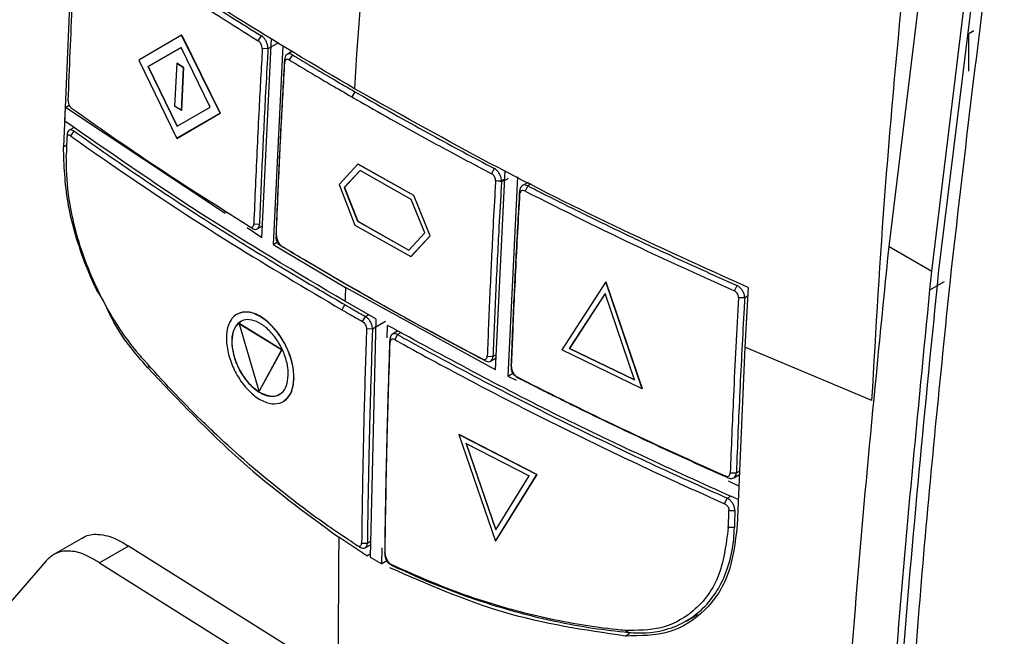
# Model space of a CAD drawing. Extents: x 594 to 1520, y 236 to 1207.
# Tile 60 of 71: x 1316 to 1365, y 997 to 1027. Entities that reach past the tile are written whole.
import ezdxf

# ---------------------------------------------------------------- set-up
doc = ezdxf.new("R2010")
doc.units = 0
doc.header["$LTSCALE"] = 5
doc.layers.get('0').update_dxf_attribs({"linetype": 'CONTINUOUS'})

msp = doc.modelspace()

# ---------------------------------------------------------------- linework, layer by layer
at = {"color": 7, "linetype": 'Continuous'}
for p, q in [((1333.697, 1036.603), (1332.861, 1025.505)), ((1363.531, 1032.59), (1361.294, 1014.37)), ((1358.89, 1015.677), (1360.913, 1032.331)), ((1360.986, 1014.467), (1363.009, 1031.121)), ((1318.861, 1029.281), (1318.489, 1020.55)), ((1362.784, 1026.09), (1363.035, 1026.233)), ((1324.271, 1025.999), (1322.171, 1024.786)), ((1324.279, 1026.004), (1324.271, 1025.999)), ((1326.148, 1022.184), (1324.271, 1025.999)), ((1324.279, 1026.004), (1326.155, 1022.188)), ((1328.022, 1025.722), (1328.178, 1025.969)), ((1328.194, 1016.098), (1328.667, 1025.843)), ((1362.785, 1024.24), (1362.784, 1026.09)), ((1362.784, 1026.09), (1362.808, 1026.076)), ((1324.24, 1025.404), (1322.632, 1024.475)), ((1322.639, 1024.48), (1324.247, 1025.408)), ((1325.672, 1022.487), (1324.24, 1025.404)), ((1328.496, 1025.336), (1328.218, 1025.35)), ((1329.217, 1025.507), (1328.743, 1015.762)), ((1332.861, 1025.505), (1332.834, 1025.081)), ((1322.171, 1024.786), (1324.028, 1020.959)), ((1329.318, 1024.679), (1329.321, 1024.832)), ((1329.695, 1025.218), (1329.436, 1025.068)), ((1329.69, 1025.046), (1329.535, 1024.797)), ((1332.834, 1025.081), (1332.731, 1023.388)), ((1322.639, 1024.48), (1322.632, 1024.475)), ((1322.632, 1024.475), (1324.053, 1021.552)), ((1324.06, 1021.556), (1322.639, 1024.48)), ((1324.029, 1024.635), (1323.927, 1022.535)), ((1324.036, 1024.639), (1324.029, 1024.635)), ((1324.36, 1024.418), (1324.029, 1024.635)), ((1324.036, 1024.639), (1324.367, 1024.422)), ((1324.36, 1024.418), (1324.259, 1022.318)), ((1324.266, 1022.322), (1324.367, 1024.422)), ((1324.367, 1024.422), (1324.36, 1024.418)), ((1332.752, 1023.238), (1332.601, 1022.988)), ((1318.563, 1021.805), (1318.587, 1022.472)), ((1318.587, 1022.472), (1318.769, 1022.577)), ((1326.401, 1017.288), (1318.587, 1022.472)), ((1324.259, 1022.318), (1323.927, 1022.535)), ((1324.053, 1021.552), (1325.672, 1022.487)), ((1324.028, 1020.959), (1326.148, 1022.184)), ((1326.155, 1022.188), (1324.035, 1020.964)), ((1324.266, 1022.322), (1324.259, 1022.318)), ((1326.155, 1022.188), (1326.148, 1022.184)), ((1319.013, 1021.499), (1318.767, 1021.357)), ((1318.669, 1021.131), (1318.653, 1020.966)), ((1324.035, 1020.964), (1324.028, 1020.959)), ((1332.897, 1019.7), (1331.972, 1018.696)), ((1332.904, 1019.704), (1332.897, 1019.7)), ((1335.633, 1018.161), (1332.897, 1019.7)), ((1335.64, 1018.165), (1332.904, 1019.704)), ((1339.432, 1019.233), (1339.574, 1019.485)), ((1332.999, 1019.384), (1332.23, 1018.549)), ((1333.006, 1019.388), (1332.237, 1018.553)), ((1335.507, 1017.973), (1332.999, 1019.384)), ((1339.633, 1009.639), (1340.105, 1019.384)), ((1340.702, 1019.075), (1340.23, 1009.331)), ((1331.972, 1018.696), (1332.751, 1016.717)), ((1332.237, 1018.553), (1332.23, 1018.549)), ((1332.23, 1018.549), (1332.878, 1016.905)), ((1332.237, 1018.553), (1332.885, 1016.909)), ((1339.924, 1018.87), (1339.631, 1018.878)), ((1341.22, 1018.808), (1340.945, 1018.65)), ((1341.216, 1018.637), (1341.074, 1018.381)), ((1335.64, 1018.165), (1335.633, 1018.161)), ((1336.428, 1016.19), (1335.633, 1018.161)), ((1336.435, 1016.195), (1335.64, 1018.165)), ((1340.825, 1018.259), (1340.817, 1018.407)), ((1336.166, 1016.335), (1335.507, 1017.973)), ((1326.374, 1017.402), (1326.517, 1017.312)), ((1328.194, 1016.098), (1327.47, 1016.579)), ((1327.722, 1016.56), (1327.582, 1016.648)), ((1327.801, 1016.777), (1328.08, 1016.767)), ((1327.97, 1016.535), (1328.222, 1016.68)), ((1332.751, 1016.717), (1335.488, 1015.178)), ((1332.885, 1016.909), (1332.878, 1016.905)), ((1332.878, 1016.905), (1335.386, 1015.495)), ((1332.885, 1016.909), (1335.393, 1015.499)), ((1328.904, 1016.263), (1328.901, 1016.105)), ((1335.386, 1015.495), (1336.166, 1016.335)), ((1335.488, 1015.178), (1336.428, 1016.19)), ((1335.495, 1015.182), (1336.435, 1016.195)), ((1336.435, 1016.195), (1336.428, 1016.19)), ((1328.743, 1015.762), (1328.998, 1015.909)), ((1328.743, 1015.762), (1332.288, 1013.661)), ((1329.095, 1015.723), (1329.233, 1015.636)), ((1358.89, 1015.677), (1360.986, 1014.466)), ((1335.495, 1015.182), (1335.488, 1015.178)), ((1360.888, 1013.551), (1360.986, 1014.467)), ((1332.295, 1013.828), (1332.16, 1013.913)), ((1345.028, 1013.938), (1342.869, 1010.61)), ((1345.035, 1013.942), (1345.028, 1013.938)), ((1346.799, 1008.715), (1345.028, 1013.938)), ((1345.035, 1013.942), (1346.806, 1008.719)), ((1351.316, 1013.505), (1351.446, 1013.766)), ((1360.888, 1013.551), (1361.605, 1013.961)), ((1339.633, 1009.639), (1332.288, 1013.661)), ((1344.998, 1013.374), (1343.25, 1010.678)), ((1343.257, 1010.682), (1345.005, 1013.378)), ((1346.431, 1009.144), (1344.998, 1013.374)), ((1351.985, 1013.669), (1351.823, 1010.755)), ((1332.257, 1012.827), (1332.11, 1012.578)), ((1333.771, 1012.133), (1332.263, 1012.994)), ((1351.822, 1013.167), (1351.522, 1013.168)), ((1326.981, 1012.362), (1326.973, 1012.358)), ((1333.119, 1012.003), (1333.263, 1012.248)), ((1327.114, 1011.884), (1327.107, 1011.88)), ((1328.064, 1008.595), (1327.107, 1011.88)), ((1329.159, 1010.615), (1327.107, 1011.88)), ((1329.166, 1010.62), (1327.114, 1011.884)), ((1333.771, 1012.133), (1333.497, 1000.48)), ((1334.33, 1011.211), (1334.344, 1011.811)), ((1333.609, 1011.632), (1333.32, 1011.638)), ((1334.856, 1011.54), (1334.582, 1011.382)), ((1334.837, 1011.361), (1334.697, 1011.118)), ((1334.473, 1010.989), (1334.471, 1011.149)), ((1329.159, 1010.615), (1328.064, 1008.595)), ((1329.166, 1010.62), (1328.071, 1008.599)), ((1329.166, 1010.62), (1329.159, 1010.615)), ((1346.799, 1008.715), (1342.869, 1010.61)), ((1343.257, 1010.682), (1343.25, 1010.678)), ((1346.431, 1009.144), (1343.25, 1010.678)), ((1343.257, 1010.682), (1346.438, 1009.148)), ((1351.823, 1010.755), (1351.454, 1002.026)), ((1358.047, 1008.143), (1351.823, 1010.755)), ((1339.126, 1010.081), (1338.992, 1010.167)), ((1339.224, 1010.301), (1339.5, 1010.297)), ((1339.387, 1010.063), (1339.661, 1010.221)), ((1340.402, 1009.838), (1340.41, 1009.687)), ((1340.23, 1009.331), (1340.507, 1009.491)), ((1340.23, 1009.331), (1340.638, 1009.136)), ((1340.634, 1009.309), (1340.761, 1009.229)), ((1328.071, 1008.599), (1328.064, 1008.595)), ((1346.806, 1008.719), (1346.799, 1008.715)), ((1329.244, 1008.088), (1329.25, 1008.092)), ((1337.843, 1006.485), (1337.836, 1006.481)), ((1337.836, 1006.481), (1341.645, 1004.516)), ((1337.836, 1006.481), (1339.626, 1001.268)), ((1341.652, 1004.52), (1337.843, 1006.485)), ((1338.187, 1006.043), (1341.271, 1004.452)), ((1338.187, 1006.043), (1339.637, 1001.822)), ((1339.644, 1001.827), (1338.194, 1006.047)), ((1351.112, 1004.598), (1351.413, 1004.602)), ((1339.626, 1001.268), (1341.645, 1004.516)), ((1341.652, 1004.52), (1339.633, 1001.272)), ((1339.637, 1001.822), (1341.271, 1004.452)), ((1341.652, 1004.52), (1341.645, 1004.516)), ((1350.997, 1004.362), (1350.881, 1004.437)), ((1351.006, 1004.207), (1351.552, 1003.947)), ((1351.284, 1004.358), (1351.56, 1004.517)), ((1350.836, 1003.094), (1350.969, 1003.365)), ((1351.054, 1002.76), (1351.341, 1002.764)), ((1351.32, 1001.933), (1351.019, 1001.929)), ((1319.463, 1001.444), (1317.991, 1000.595)), ((1333.33, 1000.546), (1331.959, 1001.45)), ((1333.078, 1001.171), (1333.359, 1001.17)), ((1339.633, 1001.272), (1339.626, 1001.268)), ((1321.664, 1001.023), (1320.25, 1000.207)), ((1331.942, 994.579), (1321.664, 1001.023)), ((1332.977, 1000.978), (1332.847, 1001.055)), ((1333.253, 1000.939), (1333.512, 1001.088)), ((1334.071, 1000.158), (1334.089, 1000.928)), ((1334.221, 1000.688), (1334.224, 1000.527)), ((1317.641, 1000.303), (1314.794, 997.008)), ((1320.25, 1000.207), (1330.525, 993.761)), ((1333.497, 1000.48), (1334.071, 1000.158)), ((1334.343, 1000.315), (1334.071, 1000.158)), ((1334.454, 1000.149), (1334.6, 1000.063)), ((1348.955, 997.355), (1349.507, 997.674)), ((1346.143, 996.797), (1345.966, 996.893))]:
    msp.add_line(p, q, dxfattribs=at)
at = {"color": 8, "linetype": 'Continuous'}
for p, q in [((1329.008, 1025.632), (1328.496, 1025.336)), ((1318.489, 1020.55), (1318.642, 1020.639)), ((1340.085, 1018.964), (1339.924, 1018.87)), ((1341.376, 1018.729), (1341.216, 1018.637)), ((1351.961, 1013.247), (1351.822, 1013.167)), ((1333.263, 1012.248), (1333.415, 1012.336)), ((1334.244, 1011.998), (1333.609, 1011.632)), ((1335.009, 1011.46), (1334.837, 1011.361)), ((1339.5, 1010.297), (1339.67, 1010.395)), ((1322.71, 1009.807), (1322.608, 1009.748)), ((1351.413, 1004.602), (1351.567, 1004.691)), ((1350.969, 1003.365), (1351.137, 1003.462)), ((1333.359, 1001.17), (1333.516, 1001.26)), ((1333.33, 1000.546), (1333.501, 1000.645)), ((1345.968, 996.622), (1346.188, 996.749))]:
    msp.add_line(p, q, dxfattribs=at)
at = {"color": 7, "linetype": 'Continuous', "flags": 128}
msp.add_lwpolyline([(1319, 1021.322), (1318.919, 1021.203), (1318.838, 1021.083)], dxfattribs=at)
at = {"color": 7, "linetype": 'Continuous'}
for points, knots in [([(1361.885, 1014.029), (1362.546, 1019.791), (1363.868, 1031.313), (1365.72, 1043.037), (1366.646, 1048.899)], [0, 0, 0, 0, 0.5000063, 1, 1, 1, 1]), ([(1332.731, 1023.388), (1330.779, 1024.539), (1325.993, 1027.361), (1321.615, 1030.397), (1319.023, 1032.195)], [0, 0, 0, 0, 0.407869, 1, 1, 1, 1]), ([(1319.488, 1031.729), (1319.611, 1031.641), (1320.227, 1031.203), (1321.1, 1030.595), (1322.359, 1029.732), (1323.378, 1029.047), (1324.408, 1028.368), (1325.417, 1027.71), (1326.669, 1026.908), (1327.675, 1026.282), (1328.178, 1025.969)], [0, 0, 0, 0, 0.04431, 0.22155, 0.310169, 0.487411, 0.57603, 0.664649, 0.832313, 1, 1, 1, 1]), ([(1318.72, 1022.802), (1318.785, 1024.396), (1318.902, 1027.243), (1319.061, 1030.111), (1319.131, 1031.373)], [0, 0, 0, 0, 0.559999, 1, 1, 1, 1]), ([(1319.322, 1031.488), (1320.899, 1030.388), (1323.715, 1028.424), (1326.706, 1026.547), (1328.022, 1025.722)], [0, 0, 0, 0, 0.559998, 1, 1, 1, 1]), ([(1358.047, 1008.143), (1358.248, 1011.615), (1358.65, 1018.56), (1359.319, 1025.631), (1359.653, 1029.166)], [0, 0, 0, 0, 0.500019, 1, 1, 1, 1]), ([(1328.496, 1025.336), (1328.495, 1025.38), (1328.493, 1025.473), (1328.447, 1025.631), (1328.37, 1025.783), (1328.276, 1025.901), (1328.208, 1025.949), (1328.178, 1025.969)], [0, 0, 0, 0, 0.192771, 0.406441, 0.621915, 0.837411, 1, 1, 1, 1]), ([(1328.218, 1025.35), (1328.163, 1024.374), (1328.073, 1022.768), (1327.963, 1020.538), (1327.877, 1018.655), (1327.827, 1017.403), (1327.801, 1016.777)], [0, 0, 0, 0, 0.34, 0.56, 0.78, 1, 1, 1, 1]), ([(1328.218, 1025.35), (1328.216, 1025.389), (1328.211, 1025.468), (1328.158, 1025.583), (1328.092, 1025.67), (1328.045, 1025.705), (1328.022, 1025.722)], [0, 0, 0, 0, 0.279412, 0.558674, 0.779185, 1, 1, 1, 1]), ([(1328.496, 1025.336), (1328.487, 1025.179), (1328.442, 1024.395), (1328.342, 1022.57), (1328.207, 1019.868), (1328.122, 1017.801), (1328.08, 1016.767)], [0, 0, 0, 0, 0.054672, 0.273355, 0.636665, 1, 1, 1, 1]), ([(1328.904, 1016.263), (1328.91, 1016.423), (1328.942, 1017.22), (1329.019, 1019.043), (1329.124, 1021.225), (1329.232, 1023.284), (1329.291, 1024.316), (1329.321, 1024.832)], [0, 0, 0, 0, 0.056115, 0.280574, 0.640275, 0.820136, 1, 1, 1, 1]), ([(1329.535, 1024.797), (1329.512, 1024.808), (1329.465, 1024.831), (1329.4, 1024.825), (1329.351, 1024.789), (1329.324, 1024.736), (1329.319, 1024.694), (1329.318, 1024.679)], [0, 0, 0, 0, 0.2218763, 0.4439336, 0.6623397, 0.8760667, 1, 1, 1, 1]), ([(1329.69, 1025.046), (1329.655, 1025.063), (1329.58, 1025.099), (1329.474, 1025.094), (1329.386, 1025.04), (1329.333, 1024.947), (1329.324, 1024.867), (1329.321, 1024.832)], [0, 0, 0, 0, 0.191569, 0.405501, 0.619781, 0.834445, 1, 1, 1, 1]), ([(1329.535, 1024.797), (1329.67, 1024.716), (1330.076, 1024.471), (1330.756, 1024.067), (1331.642, 1023.544), (1332.259, 1023.186), (1332.601, 1022.988)], [0, 0, 0, 0, 0.133724, 0.401172, 0.668621, 1, 1, 1, 1]), ([(1329.69, 1025.046), (1329.825, 1024.964), (1330.231, 1024.72), (1330.911, 1024.314), (1331.795, 1023.793), (1332.412, 1023.435), (1332.752, 1023.238)], [0, 0, 0, 0, 0.13387, 0.401614, 0.669356, 1, 1, 1, 1]), ([(1328.901, 1016.105), (1328.907, 1016.265), (1328.939, 1017.063), (1329.016, 1018.886), (1329.144, 1021.582), (1329.26, 1023.646), (1329.318, 1024.679)], [0, 0, 0, 0, 0.056089, 0.280445, 0.64021, 1, 1, 1, 1]), ([(1351.985, 1013.669), (1349.788, 1014.661), (1345.332, 1016.673), (1338.905, 1019.917), (1334.79, 1022.231), (1332.731, 1023.388)], [0, 0, 0, 0, 0.32685, 0.663081, 1, 1, 1, 1]), ([(1332.601, 1022.988), (1332.739, 1022.908), (1333.43, 1022.51), (1334.9, 1021.677), (1337.032, 1020.502), (1338.632, 1019.656), (1339.431, 1019.233)], [0, 0, 0, 0, 0.062046, 0.310233, 0.655069, 1, 1, 1, 1]), ([(1332.752, 1023.238), (1332.891, 1023.158), (1333.581, 1022.76), (1334.834, 1022.05), (1336.46, 1021.149), (1338.039, 1020.294), (1339.062, 1019.755), (1339.574, 1019.485)], [0, 0, 0, 0, 0.062114, 0.310574, 0.559034, 0.779504, 1, 1, 1, 1]), ([(1318.72, 1022.802), (1318.721, 1022.764), (1318.725, 1022.687), (1318.767, 1022.57), (1318.824, 1022.474), (1318.866, 1022.436), (1318.888, 1022.417)], [0, 0, 0, 0, 0.2803222, 0.5595366, 0.7795128, 1, 1, 1, 1]), ([(1327.582, 1016.648), (1325.912, 1017.701), (1322.929, 1019.582), (1320.122, 1021.55), (1318.888, 1022.417)], [0, 0, 0, 0, 0.5599908, 1, 1, 1, 1]), ([(1332.263, 1012.994), (1329.868, 1014.413), (1325.095, 1017.243), (1320.735, 1020.287), (1318.563, 1021.805)], [0, 0, 0, 0, 0.5016605, 1, 1, 1, 1]), ([(1318.653, 1020.966), (1318.65, 1020.883), (1318.645, 1020.716), (1318.635, 1020.438), (1318.629, 1020.243), (1318.626, 1020.132)], [0, 0, 0, 0, 0.300409, 0.600809, 1, 1, 1, 1]), ([(1318.838, 1021.082), (1318.818, 1021.093), (1318.779, 1021.115), (1318.725, 1021.113), (1318.683, 1021.082), (1318.659, 1021.03), (1318.655, 1020.985), (1318.653, 1020.966)], [0, 0, 0, 0, 0.207092, 0.413642, 0.628781, 0.840631, 1, 1, 1, 1]), ([(1318.671, 1021.169), (1318.668, 1021.137), (1318.663, 1021.075), (1318.657, 1021.014), (1318.654, 1020.983)], [0, 0, 0, 0, 0.499935, 1, 1, 1, 1]), ([(1319, 1021.322), (1318.966, 1021.34), (1318.896, 1021.379), (1318.799, 1021.38), (1318.722, 1021.33), (1318.678, 1021.242), (1318.672, 1021.164), (1318.669, 1021.131)], [0, 0, 0, 0, 0.193983, 0.409261, 0.624359, 0.838927, 1, 1, 1, 1]), ([(1318.838, 1021.082), (1318.959, 1020.996), (1319.568, 1020.564), (1322.15, 1018.761), (1326.374, 1015.966), (1330.322, 1013.634), (1332.11, 1012.578)], [0, 0, 0, 0, 0.02919, 0.145951, 0.613129, 1, 1, 1, 1]), ([(1319, 1021.322), (1319.121, 1021.235), (1319.729, 1020.803), (1320.835, 1020.029), (1322.83, 1018.668), (1324.869, 1017.329), (1326.95, 1016.012), (1328.531, 1015.035), (1330.295, 1013.97), (1331.548, 1013.24), (1332.257, 1012.827)], [0, 0, 0, 0, 0.029221, 0.146103, 0.262985, 0.496764, 0.613646, 0.730529, 0.847412, 1, 1, 1, 1]), ([(1322.608, 1009.748), (1321.965, 1010.488), (1320.999, 1011.6), (1320.452, 1013.098), (1320.135, 1013.499), (1320.135, 1013.499), (1320.135, 1013.499), (1320.135, 1013.499), (1320.135, 1013.499), (1320.135, 1013.5), (1320.134, 1013.501), (1320.133, 1013.503), (1320.132, 1013.506), (1320.128, 1013.513), (1320.122, 1013.527), (1320.108, 1013.556), (1320.081, 1013.612), (1320.029, 1013.723), (1319.93, 1013.94), (1319.75, 1014.349), (1319.23, 1015.647), (1318.582, 1017.863), (1318.52, 1019.655), (1318.489, 1020.55)], [0, 0, 0, 0, 0.249937, 0.375675, 0.375676, 0.375679, 0.375683, 0.375691, 0.375708, 0.375743, 0.375811, 0.375948, 0.376223, 0.376771, 0.377867, 0.380054, 0.384404, 0.393019, 0.409903, 0.442294, 0.501551, 0.750958, 1, 1, 1, 1]), ([(1322.421, 1010.122), (1322.299, 1010.263), (1321.685, 1010.972), (1320.839, 1012.219), (1319.753, 1014.327), (1319.069, 1016.314), (1318.656, 1018.443), (1318.637, 1019.511), (1318.626, 1020.132)], [0, 0, 0, 0, 0.052855, 0.265982, 0.401472, 0.675399, 0.81107, 1, 1, 1, 1]), ([(1339.924, 1018.87), (1339.922, 1018.914), (1339.918, 1019.006), (1339.866, 1019.159), (1339.78, 1019.306), (1339.677, 1019.42), (1339.605, 1019.465), (1339.574, 1019.485)], [0, 0, 0, 0, 0.190766, 0.405501, 0.620045, 0.834439, 1, 1, 1, 1]), ([(1339.631, 1018.878), (1339.63, 1018.907), (1339.628, 1018.964), (1339.596, 1019.056), (1339.545, 1019.139), (1339.486, 1019.199), (1339.447, 1019.223), (1339.431, 1019.233)], [0, 0, 0, 0, 0.2147439, 0.4295441, 0.6437662, 0.8575489, 1, 1, 1, 1]), ([(1340.245, 1019.009), (1340.241, 1019.004), (1340.113, 1018.855), (1339.887, 1018.811), (1339.66, 1018.89), (1339.654, 1018.892)], [0, 0, 0, 0, 0.029211, 0.975794, 1, 1, 1, 1]), ([(1339.631, 1018.878), (1339.621, 1018.714), (1339.575, 1017.891), (1339.475, 1016.046), (1339.347, 1013.348), (1339.264, 1011.317), (1339.223, 1010.301)], [0, 0, 0, 0, 0.057327, 0.286638, 0.643307, 1, 1, 1, 1]), ([(1339.924, 1018.87), (1339.914, 1018.706), (1339.867, 1017.883), (1339.765, 1016.039), (1339.627, 1013.342), (1339.542, 1011.312), (1339.5, 1010.297)], [0, 0, 0, 0, 0.057354, 0.286771, 0.643372, 1, 1, 1, 1]), ([(1341.216, 1018.637), (1341.178, 1018.653), (1341.1, 1018.687), (1340.985, 1018.677), (1340.89, 1018.618), (1340.831, 1018.521), (1340.821, 1018.441), (1340.817, 1018.407)], [0, 0, 0, 0, 0.193439, 0.406445, 0.621132, 0.837221, 1, 1, 1, 1]), ([(1341.216, 1018.637), (1341.362, 1018.562), (1342.095, 1018.188), (1343.127, 1017.67), (1344.614, 1016.938), (1345.814, 1016.358), (1347.022, 1015.785), (1348.208, 1015.23), (1349.678, 1014.554), (1350.857, 1014.029), (1351.446, 1013.766)], [0, 0, 0, 0, 0.044214, 0.221074, 0.309502, 0.486362, 0.57479, 0.663219, 0.831597, 1, 1, 1, 1]), ([(1340.402, 1009.838), (1340.408, 1009.991), (1340.438, 1010.757), (1340.514, 1012.564), (1340.641, 1015.265), (1340.759, 1017.359), (1340.817, 1018.407)], [0, 0, 0, 0, 0.053892, 0.269458, 0.634716, 1, 1, 1, 1]), ([(1340.41, 1009.687), (1340.45, 1010.655), (1340.515, 1012.248), (1340.621, 1014.476), (1340.718, 1016.365), (1340.79, 1017.627), (1340.825, 1018.259)], [0, 0, 0, 0, 0.339999, 0.559999, 0.779999, 1, 1, 1, 1]), ([(1341.074, 1018.381), (1341.041, 1018.394), (1340.974, 1018.419), (1340.894, 1018.397), (1340.84, 1018.341), (1340.83, 1018.286), (1340.825, 1018.259)], [0, 0, 0, 0, 0.280354, 0.5596666, 0.7797798, 1, 1, 1, 1]), ([(1341.074, 1018.381), (1342.945, 1017.443), (1346.288, 1015.767), (1349.78, 1014.196), (1351.316, 1013.505)], [0, 0, 0, 0, 0.55999, 1, 1, 1, 1]), ([(1327.722, 1016.56), (1327.596, 1016.638), (1327.192, 1016.888), (1326.793, 1017.14), (1326.519, 1017.313)], [0, 0, 0, 0, 0.31183, 1, 1, 1, 1]), ([(1327.582, 1016.648), (1327.613, 1016.634), (1327.675, 1016.606), (1327.747, 1016.633), (1327.791, 1016.693), (1327.798, 1016.749), (1327.801, 1016.777)], [0, 0, 0, 0, 0.27964, 0.559261, 0.77963, 1, 1, 1, 1]), ([(1327.722, 1016.56), (1327.755, 1016.543), (1327.827, 1016.507), (1327.931, 1016.509), (1328.016, 1016.56), (1328.069, 1016.651), (1328.076, 1016.731), (1328.08, 1016.767)], [0, 0, 0, 0, 0.1845201, 0.3990285, 0.6134636, 0.8279912, 1, 1, 1, 1]), ([(1329.094, 1015.724), (1329.072, 1015.74), (1329.028, 1015.772), (1328.971, 1015.849), (1328.927, 1015.939), (1328.902, 1016.029), (1328.901, 1016.082), (1328.901, 1016.105)], [0, 0, 0, 0, 0.202408, 0.404687, 0.61118, 0.828123, 1, 1, 1, 1]), ([(1328.904, 1016.263), (1328.906, 1016.22), (1328.91, 1016.129), (1328.958, 1015.974), (1329.037, 1015.823), (1329.134, 1015.705), (1329.203, 1015.657), (1329.233, 1015.636)], [0, 0, 0, 0, 0.189396, 0.403727, 0.618613, 0.833747, 1, 1, 1, 1]), ([(1332.16, 1013.913), (1332.029, 1013.989), (1331.378, 1014.365), (1330.354, 1014.967), (1329.469, 1015.499), (1329.094, 1015.724)], [0, 0, 0, 0, 0.12611, 0.630555, 1, 1, 1, 1]), ([(1332.295, 1013.828), (1332.164, 1013.903), (1331.513, 1014.28), (1330.489, 1014.881), (1329.606, 1015.412), (1329.233, 1015.636)], [0, 0, 0, 0, 0.126234, 0.631181, 1, 1, 1, 1]), ([(1356.034, 978.979), (1356.372, 985.088), (1357.041, 997.189), (1358.278, 1009.555), (1358.89, 1015.677)], [0, 0, 0, 0, 0.504941, 1, 1, 1, 1]), ([(1361.294, 1014.37), (1360.649, 1007.894), (1359.347, 994.802), (1358.678, 982.009), (1358.34, 975.545)], [0, 0, 0, 0, 0.494733, 1, 1, 1, 1]), ([(1338.991, 1010.167), (1338.848, 1010.242), (1338.131, 1010.618), (1336.621, 1011.421), (1334.479, 1012.589), (1332.933, 1013.472), (1332.16, 1013.913)], [0, 0, 0, 0, 0.061592, 0.307963, 0.653931, 1, 1, 1, 1]), ([(1339.126, 1010.081), (1338.983, 1010.157), (1338.266, 1010.532), (1336.984, 1011.214), (1334.837, 1012.38), (1333.29, 1013.261), (1332.295, 1013.828)], [0, 0, 0, 0, 0.061655, 0.308279, 0.554904, 1, 1, 1, 1]), ([(1351.822, 1013.167), (1351.82, 1013.211), (1351.815, 1013.303), (1351.756, 1013.454), (1351.664, 1013.596), (1351.554, 1013.705), (1351.479, 1013.748), (1351.446, 1013.766)], [0, 0, 0, 0, 0.196014, 0.408939, 0.622242, 0.836507, 1, 1, 1, 1]), ([(1359.482, 985.588), (1359.797, 990.289), (1360.426, 999.691), (1361.399, 1009.25), (1361.885, 1014.029)], [0, 0, 0, 0, 0.499999, 1, 1, 1, 1]), ([(1332.288, 1013.661), (1332.283, 1013.536), (1332.275, 1013.314), (1332.267, 1013.091), (1332.263, 1012.993)], [0, 0, 0, 0, 0.559996, 1, 1, 1, 1]), ([(1351.522, 1013.168), (1351.52, 1013.204), (1351.516, 1013.277), (1351.463, 1013.382), (1351.393, 1013.462), (1351.342, 1013.491), (1351.316, 1013.505)], [0, 0, 0, 0, 0.2797129, 0.5592214, 0.779523, 1, 1, 1, 1]), ([(1358.114, 977.395), (1358.442, 983.415), (1359.091, 995.339), (1360.294, 1007.52), (1360.889, 1013.551)], [0, 0, 0, 0, 0.504899, 1, 1, 1, 1]), ([(1332.257, 1012.827), (1332.393, 1012.748), (1332.629, 1012.612), (1332.963, 1012.419), (1333.163, 1012.305), (1333.263, 1012.248)], [0, 0, 0, 0, 0.406861, 0.70343, 1, 1, 1, 1]), ([(1351.522, 1013.168), (1351.434, 1011.562), (1351.277, 1008.695), (1351.163, 1005.85), (1351.112, 1004.598)], [0, 0, 0, 0, 0.56, 1, 1, 1, 1]), ([(1351.822, 1013.167), (1351.812, 1012.997), (1351.764, 1012.15), (1351.682, 1010.628), (1351.582, 1008.608), (1351.491, 1006.599), (1351.439, 1005.267), (1351.413, 1004.602)], [0, 0, 0, 0, 0.059057, 0.295286, 0.531516, 0.765754, 1, 1, 1, 1]), ([(1329.766, 1009.207), (1329.741, 1008.993), (1329.692, 1008.565), (1329.389, 1008.136), (1328.953, 1007.944), (1328.418, 1008.007), (1327.854, 1008.317), (1327.317, 1008.851), (1326.871, 1009.532), (1326.568, 1010.298), (1326.432, 1011.054), (1326.49, 1011.71), (1326.725, 1012.203), (1327.114, 1012.47), (1327.62, 1012.48), (1328.178, 1012.245), (1328.733, 1011.773), (1329.221, 1011.133), (1329.576, 1010.39), (1329.751, 1009.721), (1329.762, 1009.35), (1329.766, 1009.207)], [0, 0, 0, 0, 0.053864, 0.107684, 0.162009, 0.214504, 0.269567, 0.322113, 0.376545, 0.430101, 0.483746, 0.538118, 0.590664, 0.645707, 0.698147, 0.752581, 0.805969, 0.859612, 0.913985, 0.966853, 1, 1, 1, 1]), ([(1329.773, 1009.211), (1329.753, 1009.489), (1329.714, 1010.044), (1329.347, 1010.944), (1328.806, 1011.721), (1328.161, 1012.276), (1327.5, 1012.534), (1327.154, 1012.419), (1326.982, 1012.362)], [0, 0, 0, 0, 0.167287, 0.333665, 0.499983, 0.667083, 0.83418, 1, 1, 1, 1]), ([(1332.11, 1012.578), (1332.246, 1012.5), (1332.482, 1012.364), (1332.818, 1012.173), (1333.018, 1012.059), (1333.118, 1012.002)], [0, 0, 0, 0, 0.40643, 0.703213, 1, 1, 1, 1]), ([(1333.609, 1011.632), (1333.607, 1011.675), (1333.603, 1011.767), (1333.549, 1011.92), (1333.464, 1012.067), (1333.363, 1012.182), (1333.293, 1012.228), (1333.263, 1012.248)], [0, 0, 0, 0, 0.1921672, 0.4069363, 0.6215002, 0.8361728, 1, 1, 1, 1]), ([(1329.49, 1009.374), (1329.469, 1009.195), (1329.428, 1008.839), (1329.176, 1008.481), (1328.812, 1008.32), (1328.366, 1008.373), (1327.896, 1008.632), (1327.447, 1009.078), (1327.075, 1009.646), (1326.821, 1010.284), (1326.707, 1010.916), (1326.756, 1011.463), (1326.953, 1011.875), (1327.277, 1012.098), (1327.701, 1012.106), (1328.166, 1011.91), (1328.629, 1011.516), (1329.035, 1010.982), (1329.331, 1010.361), (1329.477, 1009.803), (1329.486, 1009.493), (1329.49, 1009.374)], [0, 0, 0, 0, 0.0538619, 0.1076784, 0.1620018, 0.2144956, 0.2695615, 0.3221134, 0.3765469, 0.430099, 0.483739, 0.5381124, 0.5906639, 0.6457114, 0.6981505, 0.7525814, 0.8059657, 0.8596098, 0.9139861, 0.9668581, 1, 1, 1, 1]), ([(1329.061, 1008.444), (1329.061, 1008.444), (1328.957, 1008.327), (1328.6, 1008.331), (1328.072, 1008.504), (1327.531, 1008.978), (1327.083, 1009.629), (1326.795, 1010.378), (1326.704, 1011.097), (1326.821, 1011.698), (1327.052, 1011.905), (1327.167, 1012.008)], [0, 0, 0, 0, 0.000077, 0.125003, 0.249921, 0.374625, 0.500027, 0.625428, 0.750161, 0.875107, 1, 1, 1, 1]), ([(1333.118, 1012.002), (1333.142, 1011.986), (1333.189, 1011.953), (1333.251, 1011.875), (1333.295, 1011.786), (1333.318, 1011.703), (1333.319, 1011.657), (1333.32, 1011.638)], [0, 0, 0, 0, 0.215676, 0.431299, 0.647272, 0.857831, 1, 1, 1, 1]), ([(1351.528, 1003.28), (1348.563, 1004.621), (1342.612, 1007.315), (1337.107, 1010.308), (1334.344, 1011.811)], [0, 0, 0, 0, 0.4980473, 1, 1, 1, 1]), ([(1333.32, 1011.638), (1333.314, 1011.477), (1333.287, 1010.675), (1333.219, 1008.521), (1333.134, 1005.187), (1333.096, 1002.51), (1333.078, 1001.171)], [0, 0, 0, 0, 0.045738, 0.228691, 0.614323, 1, 1, 1, 1]), ([(1333.609, 1011.632), (1333.604, 1011.471), (1333.576, 1010.668), (1333.54, 1009.546), (1333.502, 1008.266), (1333.467, 1006.987), (1333.437, 1005.71), (1333.406, 1004.208), (1333.38, 1002.8), (1333.366, 1001.713), (1333.359, 1001.17)], [0, 0, 0, 0, 0.045758, 0.228793, 0.32031, 0.411827, 0.594861, 0.686379, 0.843187, 1, 1, 1, 1]), ([(1334.837, 1011.361), (1334.801, 1011.377), (1334.725, 1011.412), (1334.618, 1011.408), (1334.532, 1011.354), (1334.481, 1011.262), (1334.474, 1011.183), (1334.471, 1011.149)], [0, 0, 0, 0, 0.191438, 0.406034, 0.620693, 0.835407, 1, 1, 1, 1]), ([(1334.837, 1011.361), (1334.984, 1011.279), (1335.717, 1010.872), (1337.64, 1009.825), (1340.05, 1008.562), (1342.503, 1007.328), (1344.363, 1006.416), (1346.244, 1005.518), (1348.438, 1004.495), (1350.025, 1003.787), (1350.969, 1003.365)], [0, 0, 0, 0, 0.028681, 0.143407, 0.372874, 0.4876, 0.602326, 0.717051, 0.831777, 1, 1, 1, 1]), ([(1334.221, 1000.688), (1334.223, 1000.846), (1334.233, 1001.639), (1334.25, 1002.75), (1334.273, 1004.023), (1334.3, 1005.297), (1334.331, 1006.573), (1334.372, 1008.08), (1334.414, 1009.498), (1334.452, 1010.599), (1334.471, 1011.149)], [0, 0, 0, 0, 0.045747, 0.228737, 0.320231, 0.411725, 0.594715, 0.686209, 0.843103, 1, 1, 1, 1]), ([(1334.224, 1000.527), (1334.254, 1002.471), (1334.307, 1005.942), (1334.423, 1009.447), (1334.473, 1010.989)], [0, 0, 0, 0, 0.5599974, 1, 1, 1, 1]), ([(1334.697, 1011.118), (1334.665, 1011.131), (1334.602, 1011.156), (1334.529, 1011.129), (1334.484, 1011.071), (1334.477, 1011.016), (1334.473, 1010.989)], [0, 0, 0, 0, 0.279508, 0.559325, 0.77976, 1, 1, 1, 1]), ([(1334.697, 1011.118), (1334.843, 1011.037), (1335.576, 1010.63), (1337.499, 1009.581), (1339.907, 1008.315), (1342.357, 1007.075), (1344.215, 1006.16), (1346.094, 1005.259), (1348.293, 1004.23), (1349.886, 1003.518), (1350.836, 1003.094)], [0, 0, 0, 0, 0.028649, 0.143246, 0.372454, 0.487051, 0.601648, 0.716245, 0.830842, 1, 1, 1, 1]), ([(1331.853, 1001.715), (1331.718, 1001.808), (1331.043, 1002.274), (1329.842, 1003.158), (1328.531, 1004.205), (1327.242, 1005.301), (1326.228, 1006.217), (1324.998, 1007.395), (1323.802, 1008.6), (1322.881, 1009.614), (1322.421, 1010.122)], [0, 0, 0, 0, 0.040367, 0.201868, 0.363368, 0.444105, 0.605604, 0.686341, 0.843041, 1, 1, 1, 1]), ([(1338.991, 1010.167), (1339.017, 1010.157), (1339.067, 1010.137), (1339.136, 1010.145), (1339.189, 1010.183), (1339.217, 1010.24), (1339.221, 1010.284), (1339.223, 1010.301)], [0, 0, 0, 0, 0.21699, 0.433756, 0.652315, 0.863789, 1, 1, 1, 1]), ([(1339.126, 1010.081), (1339.163, 1010.065), (1339.241, 1010.031), (1339.349, 1010.037), (1339.437, 1010.092), (1339.49, 1010.184), (1339.497, 1010.263), (1339.5, 1010.297)], [0, 0, 0, 0, 0.191246, 0.405923, 0.620725, 0.835545, 1, 1, 1, 1]), ([(1340.402, 1009.838), (1340.404, 1009.797), (1340.408, 1009.707), (1340.461, 1009.557), (1340.548, 1009.411), (1340.653, 1009.296), (1340.727, 1009.25), (1340.761, 1009.229)], [0, 0, 0, 0, 0.18357, 0.398038, 0.612328, 0.826743, 1, 1, 1, 1]), ([(1322.608, 1009.748), (1324.103, 1008.169), (1327.06, 1005.048), (1330.339, 1002.641), (1331.959, 1001.45)], [0, 0, 0, 0, 0.5056754, 1, 1, 1, 1]), ([(1340.634, 1009.309), (1340.6, 1009.332), (1340.532, 1009.376), (1340.458, 1009.484), (1340.415, 1009.593), (1340.412, 1009.656), (1340.41, 1009.687)], [0, 0, 0, 0, 0.27974, 0.5593762, 0.7796913, 1, 1, 1, 1]), ([(1329.25, 1008.092), (1329.394, 1008.214), (1329.683, 1008.458), (1329.743, 1008.96), (1329.773, 1009.211)], [0, 0, 0, 0, 0.498391, 1, 1, 1, 1]), ([(1350.881, 1004.437), (1348.928, 1005.319), (1345.44, 1006.892), (1342.102, 1008.571), (1340.634, 1009.309)], [0, 0, 0, 0, 0.5599967, 1, 1, 1, 1]), ([(1350.997, 1004.362), (1350.96, 1004.378), (1350.886, 1004.41), (1350.666, 1004.509), (1349.892, 1004.851), (1348.869, 1005.315), (1347.415, 1005.983), (1346.262, 1006.524), (1344.83, 1007.207), (1343.693, 1007.76), (1342.543, 1008.329), (1341.659, 1008.771), (1341.06, 1009.076), (1340.761, 1009.229)], [0, 0, 0, 0, 0.010505, 0.021009, 0.063026, 0.231097, 0.315132, 0.483202, 0.567237, 0.735307, 0.819342, 0.909669, 1, 1, 1, 1]), ([(1350.881, 1004.437), (1350.915, 1004.429), (1350.984, 1004.411), (1351.058, 1004.452), (1351.102, 1004.517), (1351.109, 1004.571), (1351.112, 1004.598)], [0, 0, 0, 0, 0.27973, 0.558639, 0.778867, 1, 1, 1, 1]), ([(1350.997, 1004.362), (1351.038, 1004.347), (1351.123, 1004.316), (1351.246, 1004.331), (1351.345, 1004.394), (1351.402, 1004.491), (1351.41, 1004.569), (1351.413, 1004.602)], [0, 0, 0, 0, 0.197942, 0.4120112, 0.6295992, 0.845882, 1, 1, 1, 1]), ([(1350.836, 1003.094), (1350.869, 1003.075), (1350.934, 1003.037), (1351.007, 1002.942), (1351.048, 1002.844), (1351.052, 1002.788), (1351.054, 1002.76)], [0, 0, 0, 0, 0.279751, 0.559215, 0.779843, 1, 1, 1, 1]), ([(1351.341, 1002.764), (1351.338, 1002.808), (1351.332, 1002.901), (1351.274, 1003.053), (1351.182, 1003.196), (1351.075, 1003.304), (1351, 1003.347), (1350.969, 1003.365)], [0, 0, 0, 0, 0.197709, 0.411562, 0.625338, 0.839868, 1, 1, 1, 1]), ([(1351.019, 1001.929), (1351.026, 1002.084), (1351.037, 1002.36), (1351.049, 1002.638), (1351.054, 1002.76)], [0, 0, 0, 0, 0.560007, 1, 1, 1, 1]), ([(1351.341, 1002.764), (1351.338, 1002.68), (1351.333, 1002.512), (1351.328, 1002.236), (1351.323, 1002.043), (1351.32, 1001.933)], [0, 0, 0, 0, 0.302548, 0.605082, 1, 1, 1, 1]), ([(1332.846, 1001.055), (1332.711, 1001.143), (1332.477, 1001.295), (1332.147, 1001.515), (1331.951, 1001.648), (1331.853, 1001.715)], [0, 0, 0, 0, 0.407077, 0.703529, 1, 1, 1, 1]), ([(1351.019, 1001.929), (1350.907, 1001.077), (1350.683, 999.374), (1349.392, 997.764), (1347.78, 996.899), (1346.571, 996.895), (1345.966, 996.893)], [0, 0, 0, 0, 0.279689, 0.559472, 0.779725, 1, 1, 1, 1]), ([(1351.454, 1002.026), (1351.354, 1001.203), (1351.154, 999.555), (1349.935, 997.768), (1348.194, 996.645), (1346.709, 996.629), (1345.968, 996.622)], [0, 0, 0, 0, 0.2492166, 0.4988211, 0.7498085, 1, 1, 1, 1]), ([(1346.143, 996.797), (1346.291, 996.786), (1347.033, 996.733), (1348.098, 996.908), (1349.21, 997.461), (1350.007, 998.154), (1350.845, 999.346), (1351.254, 1000.683), (1351.31, 1001.746), (1351.32, 1001.933)], [0, 0, 0, 0, 0.051918, 0.261194, 0.397348, 0.533274, 0.668743, 0.941579, 1, 1, 1, 1]), ([(1319.414, 1001.397), (1319.44, 1001.418), (1319.643, 1001.583), (1320.21, 1001.634), (1320.967, 1001.46), (1321.485, 1001.135), (1321.664, 1001.023)], [0, 0, 0, 0, 0.047809, 0.386977, 0.787951, 1, 1, 1, 1]), ([(1331.959, 1001.45), (1331.949, 1000.163), (1331.93, 997.865), (1331.938, 995.583), (1331.942, 994.579)], [0, 0, 0, 0, 0.5599999, 1, 1, 1, 1]), ([(1332.846, 1001.055), (1332.87, 1001.042), (1332.919, 1001.016), (1332.986, 1001.016), (1333.038, 1001.045), (1333.071, 1001.099), (1333.076, 1001.149), (1333.078, 1001.171)], [0, 0, 0, 0, 0.206114, 0.412274, 0.618186, 0.824117, 1, 1, 1, 1]), ([(1332.977, 1000.978), (1333.012, 1000.958), (1333.087, 1000.917), (1333.195, 1000.91), (1333.286, 1000.951), (1333.347, 1001.039), (1333.355, 1001.127), (1333.359, 1001.17)], [0, 0, 0, 0, 0.179472, 0.385325, 0.591182, 0.797052, 1, 1, 1, 1]), ([(1320.25, 1000.207), (1319.989, 1000.363), (1319.471, 1000.673), (1318.726, 1000.819), (1318.091, 1000.715), (1317.78, 1000.431), (1317.641, 1000.303)], [0, 0, 0, 0, 0.252119, 0.500169, 0.775493, 1, 1, 1, 1]), ([(1334.221, 1000.688), (1334.224, 1000.646), (1334.23, 1000.557), (1334.283, 1000.406), (1334.369, 1000.26), (1334.48, 1000.135), (1334.56, 1000.087), (1334.6, 1000.063)], [0, 0, 0, 0, 0.178374, 0.384228, 0.590064, 0.795901, 1, 1, 1, 1]), ([(1334.224, 1000.527), (1334.228, 1000.487), (1334.236, 1000.406), (1334.298, 1000.287), (1334.375, 1000.197), (1334.428, 1000.165), (1334.454, 1000.149)], [0, 0, 0, 0, 0.279502, 0.559064, 0.779511, 1, 1, 1, 1]), ([(1345.966, 996.893), (1345.825, 996.907), (1345.116, 996.977), (1343.837, 997.153), (1342.13, 997.478), (1340.709, 997.828), (1339.291, 998.237), (1337.289, 998.89), (1335.592, 999.644), (1334.454, 1000.149)], [0, 0, 0, 0, 0.036828, 0.184167, 0.331507, 0.478848, 0.552506, 0.699847, 1, 1, 1, 1]), ([(1345.968, 996.622), (1343.985, 996.914), (1340.117, 997.484), (1336.317, 999.148), (1334.465, 999.958)], [0, 0, 0, 0, 0.512678, 1, 1, 1, 1]), ([(1334.6, 1000.063), (1334.739, 999.998), (1335.434, 999.669), (1336.693, 999.125), (1338.383, 998.489), (1340.083, 997.948), (1341.503, 997.574), (1342.94, 997.257), (1344.394, 996.991), (1345.56, 996.861), (1346.143, 996.797)], [0, 0, 0, 0, 0.036735, 0.183707, 0.330679, 0.477651, 0.624622, 0.698096, 0.848911, 1, 1, 1, 1]), ([(1306.343, 998.231), (1306.969, 996.458), (1308.286, 992.725), (1309.873, 988.131), (1311.224, 984.286), (1312.245, 981.357), (1313.885, 978.328), (1315.654, 976.631), (1316.506, 975.813)], [0, 0, 0, 0, 0.222717, 0.468836, 0.601426, 0.739517, 0.87442, 1, 1, 1, 1])]:
    msp.add_open_spline(points, degree=3, knots=knots, dxfattribs=at)

doc.saveas('drawing.dxf')
